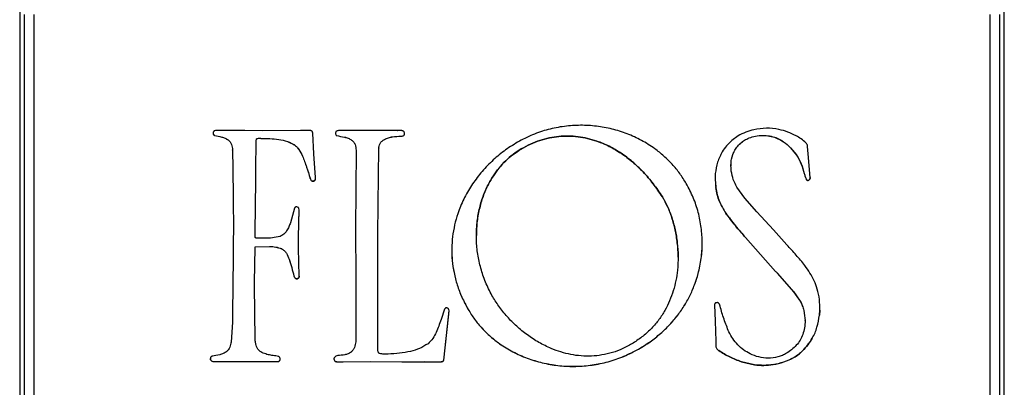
# Model space of a CAD drawing. Header units: millimetres. Extents: x 224 to 956, y 38 to 794.
# Tile 89 of 131: x 858 to 889, y 376 to 387. Entities that reach past the tile are written whole.
import ezdxf

# ---------------------------------------------------------------- set-up
doc = ezdxf.new("R2010")
doc.units = ezdxf.units.MM

msp = doc.modelspace()

# ---------------------------------------------------------------- linework, layer by layer
at = {"color": 179, "linetype": 'Continuous', "lineweight": 25}
for p, q in [((858.435, 408.299), (858.435, 381.352)), ((888.835, 381.352), (888.835, 408.299)), ((858.584, 370.803), (858.584, 387.347)), ((858.884, 370.798), (858.884, 387.342)), ((888.387, 387.342), (888.387, 370.798)), ((888.687, 387.347), (888.687, 370.803)), ((865.383, 383.765), (864.499, 383.768)), ((865.932, 383.762), (865.383, 383.765)), ((867.11, 383.765), (865.932, 383.762)), ((867.415, 383.768), (867.11, 383.765)), ((867.487, 383.684), (867.48, 383.715)), ((867.517, 383.052), (867.487, 383.684)), ((870.097, 383.763), (868.305, 383.771)), ((864.456, 383.611), (864.456, 383.612)), ((864.871, 383.477), (864.871, 383.478)), ((865.725, 382.548), (865.74, 383.452)), ((865.725, 382.546), (865.74, 383.45)), ((865.74, 383.452), (865.745, 383.505)), ((865.74, 383.45), (865.745, 383.503)), ((865.74, 383.45), (865.74, 383.452)), ((865.745, 383.503), (865.745, 383.505)), ((865.805, 383.527), (865.805, 383.528)), ((866.883, 383.346), (866.883, 383.348)), ((868.217, 383.611), (868.217, 383.612)), ((868.684, 383.469), (868.684, 383.471)), ((869.56, 383.367), (869.56, 383.369)), ((869.7, 383.493), (869.7, 383.495)), ((870.212, 383.59), (870.212, 383.592)), ((870.311, 383.634), (870.311, 383.636)), ((880.614, 383.601), (880.419, 383.462)), ((880.956, 383.537), (880.956, 383.539)), ((881.785, 383.545), (881.785, 383.547)), ((865.008, 383.165), (865.008, 383.167)), ((865.008, 383.167), (865.018, 382.582)), ((865.008, 383.165), (865.018, 382.581)), ((867.567, 382.313), (867.517, 383.052)), ((868.821, 383.16), (868.806, 380.73)), ((869.51, 382.38), (869.52, 383.201)), ((869.51, 382.379), (869.52, 383.199)), ((869.52, 383.199), (869.52, 383.201)), ((869.521, 383.229), (869.521, 383.227)), ((873.921, 383.197), (873.921, 383.199)), ((880.498, 383.122), (880.498, 383.124)), ((882.238, 383.236), (882.238, 383.238)), ((882.238, 383.238), (882.423, 383.012)), ((882.238, 383.236), (882.423, 383.011)), ((882.783, 383.045), (882.76, 383.274)), ((882.844, 382.316), (882.783, 383.045)), ((867.168, 382.976), (867.168, 382.978)), ((882.423, 383.011), (882.423, 383.012)), ((865.018, 382.581), (865.018, 382.582)), ((865.018, 382.582), (865.026, 381.715)), ((865.018, 382.581), (865.026, 381.713)), ((865.722, 382.226), (865.725, 382.548)), ((865.722, 382.224), (865.725, 382.546)), ((865.725, 382.546), (865.725, 382.548)), ((880.393, 382.675), (880.393, 382.674)), ((882.661, 382.441), (882.661, 382.443)), ((865.702, 380.63), (865.722, 382.226)), ((865.702, 380.628), (865.722, 382.224)), ((865.722, 382.224), (865.722, 382.226)), ((867.402, 382.292), (867.402, 382.294)), ((867.455, 382.213), (867.455, 382.211)), ((867.54, 382.219), (867.54, 382.221)), ((869.49, 380.57), (869.51, 382.38)), ((869.49, 380.568), (869.51, 382.379)), ((869.51, 382.379), (869.51, 382.38)), ((882.727, 382.251), (882.727, 382.25)), ((882.783, 382.227), (882.783, 382.225)), ((879.93, 382.009), (879.93, 382.008)), ((880.827, 381.678), (880.581, 382.021)), ((865.026, 381.713), (865.026, 381.715)), ((865.026, 381.715), (865.031, 381.516)), ((865.026, 381.713), (865.031, 381.514)), ((878.277, 381.718), (878.277, 381.717)), ((880.044, 381.577), (880.044, 381.578)), ((881.199, 381.26), (880.827, 381.678)), ((858.435, 381.352), (858.445, 370.522)), ((865.031, 381.514), (865.031, 381.516)), ((865.031, 381.516), (865.033, 380.84)), ((865.031, 381.514), (865.033, 380.838)), ((866.921, 381.372), (866.793, 380.921)), ((867.048, 380.475), (867.068, 381.327)), ((867.048, 380.473), (867.068, 381.325)), ((867.068, 381.325), (867.058, 381.365)), ((880.237, 381.217), (880.237, 381.215)), ((881.704, 380.704), (881.199, 381.26)), ((888.825, 370.522), (888.835, 381.352)), ((865.033, 380.838), (865.029, 380.227)), ((865.033, 380.838), (865.033, 380.84)), ((865.702, 380.628), (865.702, 380.63)), ((865.705, 380.474), (865.702, 380.628)), ((868.806, 380.732), (868.809, 379.21)), ((868.806, 380.73), (868.806, 380.732)), ((868.806, 380.73), (868.809, 379.208)), ((882.124, 380.238), (881.704, 380.704)), ((867.045, 380.134), (867.048, 380.475)), ((867.045, 380.133), (867.048, 380.473)), ((867.048, 380.473), (867.048, 380.475)), ((869.488, 379.669), (869.49, 380.568)), ((869.49, 380.568), (869.49, 380.57)), ((872.535, 380.53), (872.535, 380.528)), ((880.848, 380.462), (880.848, 380.464)), ((880.848, 380.464), (881.772, 379.418)), ((880.848, 380.462), (881.772, 379.417)), ((865.029, 380.227), (865.026, 379.86)), ((865.685, 379.076), (865.702, 380.153)), ((865.685, 379.074), (865.702, 380.151)), ((865.702, 380.151), (865.702, 380.153)), ((865.72, 380.182), (866.152, 380.192)), ((865.72, 380.18), (866.152, 380.19)), ((865.72, 380.18), (865.72, 380.182)), ((866.152, 380.19), (866.152, 380.192)), ((866.519, 380.12), (866.519, 380.122)), ((867.045, 380.133), (867.045, 380.134)), ((867.065, 379.271), (867.045, 380.133)), ((865.026, 379.86), (865.006, 378.123)), ((866.756, 379.794), (866.756, 379.796)), ((878.764, 379.858), (878.764, 379.86)), ((869.488, 378.058), (869.488, 379.669)), ((881.772, 379.417), (881.772, 379.418)), ((866.903, 379.277), (866.903, 379.276)), ((866.938, 379.215), (866.938, 379.213)), ((867.011, 379.197), (867.011, 379.195)), ((868.809, 379.208), (868.809, 379.21)), ((868.809, 379.21), (868.811, 377.252)), ((868.809, 379.208), (868.811, 377.25)), ((881.833, 379.356), (881.833, 379.358)), ((881.833, 379.358), (882.329, 378.796)), ((881.833, 379.356), (882.329, 378.794)), ((865.685, 379.074), (865.685, 379.076)), ((865.685, 379.024), (865.685, 379.074)), ((865.693, 378.115), (865.685, 379.024)), ((882.329, 378.794), (882.329, 378.796)), ((882.329, 378.796), (882.535, 378.501)), ((882.329, 378.794), (882.535, 378.499)), ((882.535, 378.499), (882.535, 378.501)), ((871.552, 378.253), (871.445, 377.934)), ((871.674, 378.014), (871.695, 378.211)), ((871.674, 378.012), (871.695, 378.209)), ((871.695, 378.209), (871.685, 378.248)), ((872.281, 378.248), (872.281, 378.25)), ((879.887, 378.386), (879.905, 377.886)), ((879.887, 378.385), (879.905, 377.885)), ((883.14, 378.224), (883.128, 378.07)), ((883.128, 378.068), (883.14, 378.222)), ((883.14, 378.222), (883.14, 378.224)), ((865.006, 378.123), (865.001, 377.85)), ((865.705, 377.358), (865.693, 378.115)), ((869.493, 377.111), (869.488, 378.058)), ((871.53, 376.686), (871.674, 378.014)), ((871.53, 376.684), (871.674, 378.012)), ((871.674, 378.012), (871.674, 378.014)), ((879.905, 377.885), (879.905, 377.886)), ((879.905, 377.886), (879.925, 377.272)), ((879.905, 377.885), (879.925, 377.27)), ((882.687, 377.9), (882.687, 377.902)), ((883.128, 378.07), (883.128, 378.068)), ((865.001, 377.85), (864.966, 377.242)), ((879.925, 377.272), (879.927, 377.112)), ((879.925, 377.27), (879.925, 377.272)), ((879.925, 377.27), (879.927, 377.111)), ((882.905, 377.358), (882.905, 377.36)), ((868.811, 377.25), (868.811, 377.252)), ((877.496, 376.998), (877.496, 376.996)), ((879.927, 377.111), (879.927, 377.112)), ((880.022, 376.976), (880.022, 376.975)), ((882.604, 376.968), (882.604, 376.967)), ((864.33, 376.689), (864.33, 376.691)), ((866.466, 376.673), (866.466, 376.675)), ((868.137, 376.729), (868.142, 376.691)), ((868.142, 376.689), (868.142, 376.691)), ((871.53, 376.684), (871.53, 376.686)), ((882.342, 376.766), (882.342, 376.765)), ((864.494, 376.639), (865.363, 376.641)), ((864.494, 376.637), (865.363, 376.64)), ((864.494, 376.637), (864.494, 376.639)), ((865.363, 376.641), (866.392, 376.639)), ((865.363, 376.64), (865.363, 376.641)), ((865.363, 376.64), (866.392, 376.637)), ((866.392, 376.637), (866.392, 376.639)), ((868.192, 376.637), (868.192, 376.639)), ((868.424, 376.633), (869.266, 376.639)), ((868.424, 376.632), (869.266, 376.637)), ((868.424, 376.632), (868.424, 376.633)), ((869.266, 376.639), (870.239, 376.631)), ((869.266, 376.637), (869.266, 376.639)), ((869.266, 376.637), (870.239, 376.629)), ((870.239, 376.631), (870.943, 376.636)), ((870.239, 376.629), (870.943, 376.634)), ((870.239, 376.629), (870.239, 376.631)), ((870.943, 376.636), (871.427, 376.633)), ((870.943, 376.634), (870.943, 376.636)), ((870.943, 376.634), (871.427, 376.632)), ((871.427, 376.632), (871.427, 376.633)), ((881.124, 376.538), (880.718, 376.633)), ((880.718, 376.633), (880.718, 376.632)), ((880.718, 376.632), (881.124, 376.536)), ((881.124, 376.538), (881.124, 376.536)), ((881.701, 376.544), (881.701, 376.546))]:
    msp.add_line(p, q, dxfattribs=at)
for points, knots in [([(864.419, 383.731), (864.415, 383.721), (864.407, 383.701), (864.409, 383.679), (864.409, 383.668)], [0, 0, 0, 0, 0.499993, 1, 1, 1, 1]), ([(864.456, 383.612), (864.451, 383.616), (864.44, 383.622), (864.426, 383.635), (864.415, 383.651), (864.411, 383.664), (864.409, 383.67)], [0, 0, 0, 0, 0.250024, 0.500033, 0.750009, 1, 1, 1, 1]), ([(864.409, 383.668), (864.411, 383.662), (864.415, 383.65), (864.426, 383.634), (864.44, 383.62), (864.451, 383.614), (864.456, 383.611)], [0, 0, 0, 0, 0.249988, 0.499999, 0.750006, 1, 1, 1, 1]), ([(864.499, 383.768), (864.484, 383.766), (864.461, 383.763), (864.437, 383.752), (864.426, 383.742), (864.421, 383.735), (864.419, 383.731)], [0, 0, 0, 0, 0.495853, 0.735849, 0.861783, 1, 1, 1, 1]), ([(867.48, 383.715), (867.476, 383.722), (867.47, 383.735), (867.454, 383.75), (867.436, 383.762), (867.422, 383.766), (867.415, 383.768)], [0, 0, 0, 0, 0.249999, 0.499998, 0.749993, 1, 1, 1, 1]), ([(868.212, 383.744), (868.208, 383.74), (868.199, 383.733), (868.189, 383.711), (868.186, 383.68), (868.19, 383.649), (868.202, 383.625), (868.212, 383.615), (868.217, 383.611)], [0, 0, 0, 0, 0.115211, 0.2302989, 0.4685616, 0.7292777, 0.8610394, 1, 1, 1, 1]), ([(868.187, 383.683), (868.188, 383.67), (868.19, 383.65), (868.203, 383.627), (868.212, 383.617), (868.217, 383.612)], [0, 0, 0, 0, 0.490609, 0.738531, 1, 1, 1, 1]), ([(868.305, 383.771), (868.288, 383.769), (868.256, 383.765), (868.227, 383.751), (868.212, 383.744)], [0, 0, 0, 0, 0.500006, 1, 1, 1, 1]), ([(870.129, 383.765), (870.126, 383.765), (870.121, 383.765), (870.114, 383.763), (870.106, 383.762), (870.101, 383.763), (870.097, 383.763)], [0, 0, 0, 0, 0.319575, 0.487953, 0.661972, 1, 1, 1, 1]), ([(870.309, 383.713), (870.305, 383.72), (870.296, 383.735), (870.275, 383.751), (870.253, 383.76), (870.204, 383.768), (870.162, 383.766), (870.129, 383.765)], [0, 0, 0, 0, 0.1363822, 0.2586339, 0.3783828, 0.5014295, 1, 1, 1, 1]), ([(870.311, 383.634), (870.314, 383.641), (870.319, 383.653), (870.319, 383.68), (870.313, 383.7), (870.309, 383.713)], [0, 0, 0, 0, 0.247991, 0.502134, 1, 1, 1, 1]), ([(870.311, 383.636), (870.314, 383.642), (870.319, 383.654), (870.318, 383.666), (870.318, 383.671)], [0, 0, 0, 0, 0.550629, 1, 1, 1, 1]), ([(879.017, 382.131), (878.952, 382.236), (878.822, 382.445), (878.587, 382.728), (878.328, 382.984), (878.012, 383.236), (877.635, 383.472), (877.192, 383.674), (876.726, 383.821), (876.242, 383.91), (875.747, 383.938), (875.248, 383.905), (874.752, 383.807), (874.263, 383.647), (873.958, 383.486), (873.804, 383.405)], [0, 0, 0, 0, 0.062326, 0.123956, 0.185191, 0.24626, 0.327687, 0.409377, 0.491481, 0.574092, 0.657289, 0.741196, 0.826026, 0.912123, 1, 1, 1, 1]), ([(881.103, 383.79), (881.018, 383.768), (880.847, 383.726), (880.692, 383.642), (880.614, 383.601)], [0, 0, 0, 0, 0.499999, 1, 1, 1, 1]), ([(881.876, 383.8), (881.747, 383.82), (881.489, 383.861), (881.232, 383.814), (881.103, 383.79)], [0, 0, 0, 0, 0.5, 1, 1, 1, 1]), ([(882.405, 383.603), (882.321, 383.645), (882.151, 383.729), (881.968, 383.776), (881.876, 383.8)], [0, 0, 0, 0, 0.499999, 1, 1, 1, 1]), ([(864.456, 383.612), (864.529, 383.599), (864.637, 383.58), (864.777, 383.536), (864.84, 383.498), (864.871, 383.478)], [0, 0, 0, 0, 0.502169, 0.749742, 1, 1, 1, 1]), ([(864.456, 383.611), (864.529, 383.598), (864.637, 383.578), (864.777, 383.534), (864.84, 383.496), (864.871, 383.477)], [0, 0, 0, 0, 0.502169, 0.749743, 1, 1, 1, 1]), ([(864.871, 383.478), (864.893, 383.459), (864.938, 383.42), (864.988, 383.311), (865, 383.225), (865.008, 383.167)], [0, 0, 0, 0, 0.25438, 0.499673, 1, 1, 1, 1]), ([(864.871, 383.477), (864.893, 383.457), (864.938, 383.418), (864.988, 383.31), (865, 383.223), (865.008, 383.165)], [0, 0, 0, 0, 0.254378, 0.499678, 1, 1, 1, 1]), ([(865.745, 383.505), (865.746, 383.507), (865.749, 383.512), (865.758, 383.52), (865.777, 383.525), (865.793, 383.527), (865.805, 383.528)], [0, 0, 0, 0, 0.131368, 0.251837, 0.496024, 1, 1, 1, 1]), ([(865.745, 383.503), (865.746, 383.506), (865.749, 383.511), (865.758, 383.518), (865.777, 383.524), (865.793, 383.525), (865.805, 383.527)], [0, 0, 0, 0, 0.131411, 0.251842, 0.496025, 1, 1, 1, 1]), ([(865.805, 383.528), (865.899, 383.527), (866.086, 383.523), (866.364, 383.507), (866.638, 383.463), (866.802, 383.386), (866.883, 383.348)], [0, 0, 0, 0, 0.254949, 0.509168, 0.757006, 1, 1, 1, 1]), ([(865.805, 383.527), (865.899, 383.525), (866.086, 383.521), (866.364, 383.505), (866.638, 383.462), (866.802, 383.384), (866.883, 383.346)], [0, 0, 0, 0, 0.254949, 0.509168, 0.757007, 1, 1, 1, 1]), ([(866.883, 383.348), (866.916, 383.325), (866.981, 383.28), (867.081, 383.155), (867.133, 383.049), (867.168, 382.978)], [0, 0, 0, 0, 0.249297, 0.501679, 1, 1, 1, 1]), ([(866.883, 383.346), (866.916, 383.323), (866.981, 383.278), (867.081, 383.153), (867.133, 383.047), (867.168, 382.976)], [0, 0, 0, 0, 0.249296, 0.501682, 1, 1, 1, 1]), ([(868.217, 383.612), (868.298, 383.596), (868.418, 383.571), (868.581, 383.54), (868.65, 383.494), (868.684, 383.471)], [0, 0, 0, 0, 0.501464, 0.750926, 1, 1, 1, 1]), ([(868.217, 383.611), (868.298, 383.594), (868.418, 383.569), (868.581, 383.538), (868.65, 383.492), (868.684, 383.469)], [0, 0, 0, 0, 0.501462, 0.750923, 1, 1, 1, 1]), ([(868.684, 383.471), (868.708, 383.452), (868.753, 383.415), (868.805, 383.307), (868.815, 383.22), (868.821, 383.162)], [0, 0, 0, 0, 0.256021, 0.499282, 1, 1, 1, 1]), ([(868.684, 383.469), (868.708, 383.45), (868.753, 383.413), (868.805, 383.305), (868.815, 383.218), (868.821, 383.16)], [0, 0, 0, 0, 0.256015, 0.499288, 1, 1, 1, 1]), ([(869.52, 383.199), (869.522, 383.229), (869.526, 383.287), (869.549, 383.341), (869.56, 383.367)], [0, 0, 0, 0, 0.50947, 1, 1, 1, 1]), ([(869.524, 383.228), (869.525, 383.249), (869.529, 383.297), (869.548, 383.342), (869.56, 383.369)], [0, 0, 0, 0, 0.416573, 1, 1, 1, 1]), ([(869.56, 383.369), (869.58, 383.395), (869.619, 383.446), (869.674, 383.479), (869.7, 383.495)], [0, 0, 0, 0, 0.516144, 1, 1, 1, 1]), ([(869.56, 383.367), (869.58, 383.393), (869.619, 383.444), (869.674, 383.477), (869.7, 383.493)], [0, 0, 0, 0, 0.516151, 1, 1, 1, 1]), ([(869.7, 383.495), (869.739, 383.512), (869.818, 383.548), (869.99, 383.586), (870.123, 383.589), (870.212, 383.592)], [0, 0, 0, 0, 0.244904, 0.492445, 1, 1, 1, 1]), ([(869.7, 383.493), (869.739, 383.511), (869.818, 383.547), (869.99, 383.584), (870.123, 383.588), (870.212, 383.59)], [0, 0, 0, 0, 0.244904, 0.492444, 1, 1, 1, 1]), ([(870.212, 383.592), (870.231, 383.593), (870.259, 383.596), (870.289, 383.61), (870.303, 383.623), (870.309, 383.632), (870.311, 383.636)], [0, 0, 0, 0, 0.493183, 0.732743, 0.859733, 1, 1, 1, 1]), ([(870.212, 383.59), (870.231, 383.592), (870.259, 383.594), (870.289, 383.608), (870.303, 383.621), (870.309, 383.63), (870.311, 383.634)], [0, 0, 0, 0, 0.493187, 0.732766, 0.859759, 1, 1, 1, 1]), ([(873.804, 383.405), (873.663, 383.318), (873.383, 383.143), (873.006, 382.823), (872.668, 382.467), (872.377, 382.075), (872.137, 381.653), (871.968, 381.242), (871.858, 380.854), (871.794, 380.494), (871.769, 380.127), (871.783, 379.753), (871.839, 379.375), (871.94, 378.996), (872.083, 378.615), (872.214, 378.372), (872.281, 378.248)], [0, 0, 0, 0, 0.082781, 0.164991, 0.246654, 0.327807, 0.40854, 0.489041, 0.549477, 0.610176, 0.671408, 0.733516, 0.796916, 0.862091, 0.929588, 1, 1, 1, 1]), ([(878.277, 381.718), (878.185, 381.857), (878.005, 382.127), (877.693, 382.49), (877.362, 382.806), (877.01, 383.071), (876.643, 383.286), (876.294, 383.434), (875.97, 383.528), (875.676, 383.581), (875.379, 383.602), (875.082, 383.591), (874.786, 383.545), (874.491, 383.466), (874.2, 383.353), (874.015, 383.251), (873.921, 383.199)], [0, 0, 0, 0, 0.097095, 0.189999, 0.279044, 0.364605, 0.447128, 0.527147, 0.585922, 0.643971, 0.701656, 0.759382, 0.817592, 0.876761, 0.937392, 1, 1, 1, 1]), ([(873.921, 383.197), (874.015, 383.249), (874.2, 383.351), (874.491, 383.464), (874.786, 383.544), (875.082, 383.589), (875.379, 383.601), (875.676, 383.58), (875.97, 383.526), (876.294, 383.432), (876.643, 383.284), (877.01, 383.069), (877.362, 382.804), (877.693, 382.488), (878.005, 382.126), (878.185, 381.855), (878.277, 381.717)], [0, 0, 0, 0, 0.062607, 0.123238, 0.182408, 0.240618, 0.298344, 0.356029, 0.414078, 0.472853, 0.552872, 0.635395, 0.720956, 0.810001, 0.902905, 1, 1, 1, 1]), ([(880.419, 383.462), (880.363, 383.409), (880.254, 383.302), (880.169, 383.175), (880.128, 383.111)], [0, 0, 0, 0, 0.504492, 1, 1, 1, 1]), ([(880.498, 383.124), (880.524, 383.169), (880.577, 383.26), (880.687, 383.376), (880.812, 383.473), (880.908, 383.517), (880.956, 383.539)], [0, 0, 0, 0, 0.250003, 0.500003, 0.75, 1, 1, 1, 1]), ([(880.498, 383.122), (880.524, 383.168), (880.577, 383.259), (880.687, 383.374), (880.812, 383.471), (880.908, 383.515), (880.956, 383.537)], [0, 0, 0, 0, 0.249999, 0.5, 0.750002, 1, 1, 1, 1]), ([(880.956, 383.539), (881.022, 383.56), (881.156, 383.604), (881.37, 383.62), (881.584, 383.609), (881.719, 383.567), (881.785, 383.547)], [0, 0, 0, 0, 0.243712, 0.499378, 0.755275, 1, 1, 1, 1]), ([(880.956, 383.537), (881.022, 383.558), (881.156, 383.602), (881.37, 383.619), (881.584, 383.607), (881.719, 383.565), (881.785, 383.545)], [0, 0, 0, 0, 0.243712, 0.499378, 0.755274, 1, 1, 1, 1]), ([(881.785, 383.547), (881.867, 383.508), (882.033, 383.428), (882.169, 383.302), (882.238, 383.238)], [0, 0, 0, 0, 0.488074, 1, 1, 1, 1]), ([(881.785, 383.545), (881.867, 383.506), (882.033, 383.427), (882.169, 383.301), (882.238, 383.236)], [0, 0, 0, 0, 0.488074, 1, 1, 1, 1]), ([(882.71, 383.391), (882.662, 383.432), (882.569, 383.514), (882.459, 383.574), (882.405, 383.603)], [0, 0, 0, 0, 0.504131, 1, 1, 1, 1]), ([(882.76, 383.274), (882.756, 383.295), (882.751, 383.326), (882.733, 383.367), (882.718, 383.382), (882.71, 383.391)], [0, 0, 0, 0, 0.493799, 0.739902, 1, 1, 1, 1]), ([(873.017, 378.681), (872.947, 378.816), (872.809, 379.085), (872.666, 379.513), (872.572, 379.946), (872.53, 380.381), (872.538, 380.811), (872.595, 381.231), (872.7, 381.635), (872.852, 382.017), (873.035, 382.342), (873.233, 382.613), (873.438, 382.835), (873.666, 383.034), (873.836, 383.143), (873.921, 383.197)], [0, 0, 0, 0, 0.090052, 0.178558, 0.265722, 0.351625, 0.43627, 0.519627, 0.601682, 0.682488, 0.762225, 0.821558, 0.880732, 0.940072, 1, 1, 1, 1]), ([(873.921, 383.199), (873.836, 383.145), (873.666, 383.036), (873.438, 382.836), (873.233, 382.615), (873.035, 382.344), (872.852, 382.019), (872.699, 381.637), (872.596, 381.233), (872.54, 380.861), (872.541, 380.625), (872.541, 380.53)], [0, 0, 0, 0, 0.096687, 0.192426, 0.287895, 0.383622, 0.512269, 0.64264, 0.775026, 0.909514, 1, 1, 1, 1]), ([(880.128, 383.111), (880.074, 383.006), (879.965, 382.794), (879.93, 382.558), (879.912, 382.439)], [0, 0, 0, 0, 0.495518, 1, 1, 1, 1]), ([(880.399, 382.54), (880.396, 382.642), (880.391, 382.794), (880.434, 382.99), (880.477, 383.079), (880.498, 383.122)], [0, 0, 0, 0, 0.510062, 0.759069, 1, 1, 1, 1]), ([(880.402, 382.675), (880.401, 382.732), (880.399, 382.84), (880.435, 382.992), (880.477, 383.08), (880.498, 383.124)], [0, 0, 0, 0, 0.368907, 0.689659, 1, 1, 1, 1]), ([(867.168, 382.978), (867.211, 382.866), (867.299, 382.641), (867.368, 382.41), (867.402, 382.294)], [0, 0, 0, 0, 0.497741, 1, 1, 1, 1]), ([(867.168, 382.976), (867.211, 382.864), (867.299, 382.64), (867.368, 382.408), (867.402, 382.292)], [0, 0, 0, 0, 0.497743, 1, 1, 1, 1]), ([(882.423, 383.012), (882.474, 382.922), (882.576, 382.741), (882.633, 382.542), (882.661, 382.443)], [0, 0, 0, 0, 0.502199, 1, 1, 1, 1]), ([(882.423, 383.011), (882.474, 382.92), (882.576, 382.739), (882.633, 382.54), (882.661, 382.441)], [0, 0, 0, 0, 0.502199, 1, 1, 1, 1]), ([(879.912, 382.439), (879.91, 382.366), (879.906, 382.222), (879.922, 382.079), (879.93, 382.008)], [0, 0, 0, 0, 0.504198, 1, 1, 1, 1]), ([(880.407, 382.513), (880.407, 382.514), (880.407, 382.515), (880.406, 382.518), (880.404, 382.523), (880.4, 382.526), (880.396, 382.53), (880.395, 382.533), (880.395, 382.534), (880.396, 382.537), (880.397, 382.539), (880.399, 382.54)], [0, 0, 0, 0, 0.07475, 0.143169, 0.273402, 0.534089, 0.701185, 0.748862, 0.796391, 0.849889, 1, 1, 1, 1]), ([(880.581, 382.021), (880.54, 382.098), (880.456, 382.253), (880.423, 382.426), (880.407, 382.513)], [0, 0, 0, 0, 0.498088, 1, 1, 1, 1]), ([(882.661, 382.443), (882.669, 382.409), (882.685, 382.344), (882.713, 382.282), (882.727, 382.251)], [0, 0, 0, 0, 0.504704, 1, 1, 1, 1]), ([(882.661, 382.441), (882.669, 382.408), (882.685, 382.342), (882.713, 382.28), (882.727, 382.25)], [0, 0, 0, 0, 0.504696, 1, 1, 1, 1]), ([(867.402, 382.294), (867.407, 382.278), (867.415, 382.254), (867.431, 382.23), (867.443, 382.218), (867.451, 382.215), (867.455, 382.213)], [0, 0, 0, 0, 0.497596, 0.748024, 0.872186, 1, 1, 1, 1]), ([(867.402, 382.292), (867.407, 382.276), (867.415, 382.252), (867.431, 382.228), (867.443, 382.216), (867.451, 382.213), (867.455, 382.211)], [0, 0, 0, 0, 0.497592, 0.74805, 0.872186, 1, 1, 1, 1]), ([(867.54, 382.221), (867.533, 382.217), (867.52, 382.209), (867.498, 382.205), (867.476, 382.205), (867.462, 382.21), (867.455, 382.213)], [0, 0, 0, 0, 0.250002, 0.500001, 0.750007, 1, 1, 1, 1]), ([(867.455, 382.211), (867.462, 382.208), (867.476, 382.204), (867.498, 382.203), (867.52, 382.208), (867.533, 382.215), (867.54, 382.219)], [0, 0, 0, 0, 0.250001, 0.500004, 0.750001, 1, 1, 1, 1]), ([(867.54, 382.221), (867.545, 382.227), (867.557, 382.239), (867.567, 382.272), (867.567, 382.298), (867.567, 382.315)], [0, 0, 0, 0, 0.247401, 0.484562, 1, 1, 1, 1]), ([(867.54, 382.219), (867.545, 382.225), (867.557, 382.237), (867.567, 382.27), (867.567, 382.296), (867.567, 382.313)], [0, 0, 0, 0, 0.247411, 0.484581, 1, 1, 1, 1]), ([(877.496, 376.996), (877.618, 377.068), (877.857, 377.21), (878.183, 377.462), (878.474, 377.735), (878.728, 378.028), (878.946, 378.338), (879.129, 378.663), (879.276, 379), (879.4, 379.385), (879.486, 379.818), (879.517, 380.296), (879.487, 380.774), (879.394, 381.244), (879.243, 381.703), (879.092, 381.988), (879.017, 382.131)], [0, 0, 0, 0, 0.071139, 0.139713, 0.206155, 0.270856, 0.33416, 0.39637, 0.457739, 0.518487, 0.598798, 0.678679, 0.758433, 0.838353, 0.918749, 1, 1, 1, 1]), ([(879.911, 382.308), (879.911, 382.28), (879.909, 382.18), (879.921, 382.08), (879.93, 382.009)], [0, 0, 0, 0, 0.285332, 1, 1, 1, 1]), ([(882.783, 382.227), (882.778, 382.227), (882.767, 382.227), (882.752, 382.231), (882.738, 382.239), (882.731, 382.247), (882.727, 382.251)], [0, 0, 0, 0, 0.250003, 0.499995, 0.749991, 1, 1, 1, 1]), ([(882.727, 382.25), (882.731, 382.246), (882.738, 382.238), (882.752, 382.23), (882.767, 382.225), (882.778, 382.225), (882.783, 382.225)], [0, 0, 0, 0, 0.250009, 0.500005, 0.749997, 1, 1, 1, 1]), ([(882.844, 382.318), (882.842, 382.308), (882.84, 382.289), (882.827, 382.263), (882.808, 382.241), (882.792, 382.232), (882.783, 382.227)], [0, 0, 0, 0, 0.250008, 0.500012, 0.750007, 1, 1, 1, 1]), ([(882.783, 382.225), (882.792, 382.23), (882.808, 382.24), (882.827, 382.262), (882.84, 382.288), (882.842, 382.307), (882.844, 382.316)], [0, 0, 0, 0, 0.250001, 0.500004, 0.750016, 1, 1, 1, 1]), ([(880.044, 381.578), (880.018, 381.648), (879.965, 381.788), (879.942, 381.936), (879.93, 382.009)], [0, 0, 0, 0, 0.499996, 1, 1, 1, 1]), ([(879.93, 382.008), (879.942, 381.934), (879.965, 381.786), (880.018, 381.646), (880.044, 381.577)], [0, 0, 0, 0, 0.5, 1, 1, 1, 1]), ([(878.277, 381.717), (878.333, 381.619), (878.449, 381.415), (878.578, 381.074), (878.68, 380.7), (878.746, 380.3), (878.771, 379.883), (878.753, 379.493), (878.699, 379.138), (878.62, 378.821), (878.508, 378.511), (878.361, 378.212), (878.176, 377.927), (877.951, 377.661), (877.686, 377.415), (877.481, 377.279), (877.377, 377.209)], [0, 0, 0, 0, 0.066476, 0.138527, 0.215116, 0.295168, 0.377682, 0.46182, 0.525644, 0.589937, 0.654727, 0.720213, 0.786786, 0.855045, 0.925789, 1, 1, 1, 1]), ([(878.762, 379.86), (878.763, 379.869), (878.771, 380.018), (878.743, 380.302), (878.681, 380.702), (878.578, 381.075), (878.449, 381.417), (878.333, 381.621), (878.277, 381.718)], [0, 0, 0, 0, 0.014509, 0.229814, 0.438697, 0.638538, 0.826544, 1, 1, 1, 1]), ([(880.044, 381.578), (880.072, 381.516), (880.127, 381.39), (880.2, 381.275), (880.237, 381.217)], [0, 0, 0, 0, 0.497114, 1, 1, 1, 1]), ([(880.044, 381.577), (880.072, 381.514), (880.127, 381.389), (880.2, 381.273), (880.237, 381.215)], [0, 0, 0, 0, 0.4971096, 1, 1, 1, 1]), ([(866.993, 381.412), (866.986, 381.412), (866.971, 381.412), (866.95, 381.404), (866.932, 381.391), (866.924, 381.378), (866.921, 381.372)], [0, 0, 0, 0, 0.250002, 0.500005, 0.749998, 1, 1, 1, 1]), ([(867.058, 381.365), (867.054, 381.371), (867.047, 381.383), (867.025, 381.4), (867.006, 381.407), (866.993, 381.412)], [0, 0, 0, 0, 0.254764, 0.503961, 1, 1, 1, 1]), ([(880.848, 380.464), (880.741, 380.586), (880.527, 380.828), (880.334, 381.087), (880.237, 381.217)], [0, 0, 0, 0, 0.5000002, 1, 1, 1, 1]), ([(866.793, 380.921), (866.778, 380.879), (866.748, 380.792), (866.682, 380.672), (866.595, 380.563), (866.514, 380.521), (866.473, 380.5)], [0, 0, 0, 0, 0.2487912, 0.501948, 0.7506838, 1, 1, 1, 1]), ([(880.237, 381.215), (880.334, 381.085), (880.527, 380.827), (880.741, 380.584), (880.848, 380.462)], [0, 0, 0, 0, 0.4999998, 1, 1, 1, 1]), ([(865.74, 380.45), (865.732, 380.452), (865.721, 380.454), (865.711, 380.462), (865.706, 380.468), (865.705, 380.472), (865.705, 380.474)], [0, 0, 0, 0, 0.4967022, 0.7488639, 0.8717547, 1, 1, 1, 1]), ([(866.473, 380.5), (866.395, 380.482), (866.236, 380.447), (865.989, 380.444), (865.823, 380.448), (865.74, 380.45)], [0, 0, 0, 0, 0.324883, 0.660235, 1, 1, 1, 1]), ([(865.702, 380.153), (865.702, 380.156), (865.703, 380.162), (865.705, 380.17), (865.709, 380.175), (865.712, 380.178), (865.715, 380.18), (865.718, 380.181), (865.72, 380.182)], [0, 0, 0, 0, 0.26813, 0.518441, 0.637217, 0.754124, 0.873193, 1, 1, 1, 1]), ([(865.702, 380.151), (865.702, 380.154), (865.703, 380.16), (865.705, 380.168), (865.709, 380.173), (865.712, 380.176), (865.715, 380.179), (865.718, 380.179), (865.72, 380.18)], [0, 0, 0, 0, 0.268114, 0.518408, 0.637261, 0.75416, 0.873169, 1, 1, 1, 1]), ([(866.152, 380.192), (866.216, 380.189), (866.342, 380.182), (866.46, 380.142), (866.519, 380.122)], [0, 0, 0, 0, 0.510985, 1, 1, 1, 1]), ([(866.152, 380.19), (866.216, 380.187), (866.342, 380.181), (866.46, 380.14), (866.519, 380.12)], [0, 0, 0, 0, 0.510985, 1, 1, 1, 1]), ([(866.519, 380.122), (866.548, 380.104), (866.608, 380.069), (866.692, 379.956), (866.73, 379.86), (866.756, 379.796)], [0, 0, 0, 0, 0.2493302, 0.4983465, 1, 1, 1, 1]), ([(866.519, 380.12), (866.548, 380.102), (866.608, 380.067), (866.692, 379.955), (866.73, 379.859), (866.756, 379.794)], [0, 0, 0, 0, 0.24933, 0.498347, 1, 1, 1, 1]), ([(871.777, 380.076), (871.779, 379.97), (871.783, 379.737), (871.84, 379.377), (871.939, 378.998), (872.083, 378.617), (872.214, 378.374), (872.281, 378.25)], [0, 0, 0, 0, 0.1659054, 0.3643486, 0.568348, 0.7796108, 1, 1, 1, 1]), ([(877.496, 376.998), (877.618, 377.07), (877.857, 377.212), (878.183, 377.464), (878.474, 377.736), (878.728, 378.03), (878.946, 378.34), (879.129, 378.665), (879.276, 379.002), (879.401, 379.387), (879.481, 379.819), (879.517, 380.14), (879.507, 380.3), (879.507, 380.301)], [0, 0, 0, 0, 0.10474, 0.205704, 0.303528, 0.398789, 0.491995, 0.583587, 0.673945, 0.763384, 0.88163, 0.99924, 1, 1, 1, 1]), ([(883.062, 378.877), (883.032, 378.963), (882.972, 379.135), (882.836, 379.374), (882.652, 379.64), (882.41, 379.926), (882.22, 380.134), (882.124, 380.238)], [0, 0, 0, 0, 0.163631, 0.327348, 0.492998, 0.745494, 1, 1, 1, 1]), ([(866.756, 379.796), (866.782, 379.711), (866.835, 379.539), (866.88, 379.365), (866.903, 379.277)], [0, 0, 0, 0, 0.498221, 1, 1, 1, 1]), ([(866.756, 379.794), (866.782, 379.709), (866.835, 379.537), (866.88, 379.363), (866.903, 379.276)], [0, 0, 0, 0, 0.498221, 1, 1, 1, 1]), ([(881.772, 379.418), (881.784, 379.409), (881.801, 379.395), (881.821, 379.379), (881.829, 379.368), (881.832, 379.361), (881.833, 379.358)], [0, 0, 0, 0, 0.519137, 0.760129, 0.877542, 1, 1, 1, 1]), ([(881.772, 379.417), (881.784, 379.407), (881.801, 379.393), (881.821, 379.377), (881.829, 379.366), (881.832, 379.359), (881.833, 379.356)], [0, 0, 0, 0, 0.5191101, 0.7601293, 0.8775421, 1, 1, 1, 1]), ([(866.938, 379.215), (866.93, 379.224), (866.914, 379.242), (866.906, 379.266), (866.903, 379.277)], [0, 0, 0, 0, 0.500011, 1, 1, 1, 1]), ([(866.903, 379.276), (866.906, 379.264), (866.914, 379.24), (866.93, 379.222), (866.938, 379.213)], [0, 0, 0, 0, 0.499988, 1, 1, 1, 1]), ([(867.011, 379.197), (867.004, 379.195), (866.991, 379.192), (866.972, 379.195), (866.953, 379.202), (866.943, 379.211), (866.938, 379.215)], [0, 0, 0, 0, 0.249996, 0.499992, 0.750001, 1, 1, 1, 1]), ([(866.938, 379.213), (866.943, 379.209), (866.953, 379.2), (866.972, 379.193), (866.991, 379.191), (867.004, 379.193), (867.011, 379.195)], [0, 0, 0, 0, 0.250003, 0.499997, 0.750001, 1, 1, 1, 1]), ([(867.065, 379.273), (867.064, 379.265), (867.062, 379.248), (867.05, 379.226), (867.033, 379.208), (867.018, 379.2), (867.011, 379.197)], [0, 0, 0, 0, 0.2499954, 0.5000223, 0.7500134, 1, 1, 1, 1]), ([(867.011, 379.195), (867.018, 379.198), (867.033, 379.206), (867.05, 379.224), (867.062, 379.246), (867.064, 379.263), (867.065, 379.271)], [0, 0, 0, 0, 0.250009, 0.500004, 0.750001, 1, 1, 1, 1]), ([(883.14, 378.222), (883.14, 378.334), (883.14, 378.555), (883.088, 378.77), (883.062, 378.877)], [0, 0, 0, 0, 0.505971, 1, 1, 1, 1]), ([(877.377, 377.209), (877.272, 377.149), (877.066, 377.033), (876.74, 376.912), (876.415, 376.835), (876.09, 376.801), (875.769, 376.807), (875.453, 376.851), (875.145, 376.929), (874.812, 377.049), (874.463, 377.222), (874.106, 377.454), (873.778, 377.721), (873.484, 378.018), (873.225, 378.336), (873.085, 378.567), (873.017, 378.681)], [0, 0, 0, 0, 0.070497, 0.137627, 0.202349, 0.265491, 0.327725, 0.389551, 0.451303, 0.513163, 0.595855, 0.678635, 0.761071, 0.842567, 0.922441, 1, 1, 1, 1]), ([(882.535, 378.501), (882.558, 378.455), (882.604, 378.365), (882.66, 378.164), (882.676, 378.007), (882.687, 377.902)], [0, 0, 0, 0, 0.243188, 0.489572, 1, 1, 1, 1]), ([(882.535, 378.499), (882.558, 378.454), (882.604, 378.363), (882.66, 378.162), (882.676, 378.006), (882.687, 377.9)], [0, 0, 0, 0, 0.243189, 0.489575, 1, 1, 1, 1]), ([(871.61, 378.295), (871.604, 378.294), (871.592, 378.293), (871.576, 378.283), (871.562, 378.27), (871.556, 378.259), (871.552, 378.253)], [0, 0, 0, 0, 0.241298, 0.484151, 0.737721, 1, 1, 1, 1]), ([(871.685, 378.248), (871.68, 378.254), (871.672, 378.267), (871.654, 378.282), (871.633, 378.292), (871.617, 378.294), (871.61, 378.295)], [0, 0, 0, 0, 0.249987, 0.500008, 0.749997, 1, 1, 1, 1]), ([(872.281, 378.25), (872.346, 378.146), (872.474, 377.94), (872.708, 377.661), (872.967, 377.409), (873.282, 377.162), (873.66, 376.931), (874.103, 376.735), (874.57, 376.593), (875.054, 376.508), (875.55, 376.482), (876.049, 376.515), (876.546, 376.61), (877.035, 376.765), (877.341, 376.92), (877.496, 376.998)], [0, 0, 0, 0, 0.06193, 0.123155, 0.184022, 0.244799, 0.325992, 0.407657, 0.48994, 0.5729, 0.656554, 0.740937, 0.826144, 0.912379, 1, 1, 1, 1]), ([(872.281, 378.248), (872.346, 378.144), (872.474, 377.938), (872.708, 377.659), (872.967, 377.407), (873.282, 377.16), (873.66, 376.93), (874.103, 376.733), (874.57, 376.591), (875.054, 376.506), (875.55, 376.48), (876.049, 376.513), (876.546, 376.609), (877.035, 376.763), (877.341, 376.918), (877.496, 376.996)], [0, 0, 0, 0, 0.06193, 0.123155, 0.184022, 0.244799, 0.325992, 0.407657, 0.48994, 0.5729, 0.656555, 0.740937, 0.826144, 0.912379, 1, 1, 1, 1]), ([(879.927, 378.451), (879.922, 378.448), (879.91, 378.441), (879.895, 378.418), (879.89, 378.398), (879.887, 378.385)], [0, 0, 0, 0, 0.244225, 0.489267, 1, 1, 1, 1]), ([(880.001, 378.448), (879.998, 378.45), (879.993, 378.454), (879.982, 378.458), (879.959, 378.459), (879.94, 378.454), (879.927, 378.451)], [0, 0, 0, 0, 0.121122, 0.238701, 0.479918, 1, 1, 1, 1]), ([(880.062, 378.35), (880.056, 378.369), (880.048, 378.397), (880.03, 378.427), (880.015, 378.441), (880.006, 378.446), (880.001, 378.448)], [0, 0, 0, 0, 0.4903, 0.737736, 0.864704, 1, 1, 1, 1]), ([(880.333, 377.552), (880.28, 377.682), (880.174, 377.942), (880.099, 378.214), (880.062, 378.35)], [0, 0, 0, 0, 0.498112, 1, 1, 1, 1]), ([(871.445, 377.934), (871.398, 377.801), (871.328, 377.602), (871.198, 377.345), (871.095, 377.242), (871.043, 377.19)], [0, 0, 0, 0, 0.494848, 0.742753, 1, 1, 1, 1]), ([(882.687, 377.9), (882.684, 377.826), (882.678, 377.681), (882.633, 377.542), (882.61, 377.475)], [0, 0, 0, 0, 0.509997, 1, 1, 1, 1]), ([(882.905, 377.36), (882.935, 377.414), (882.996, 377.522), (883.074, 377.761), (883.106, 377.946), (883.128, 378.07)], [0, 0, 0, 0, 0.2487412, 0.4966439, 1, 1, 1, 1]), ([(882.905, 377.358), (882.935, 377.412), (882.996, 377.521), (883.074, 377.759), (883.106, 377.944), (883.128, 378.068)], [0, 0, 0, 0, 0.248741, 0.496644, 1, 1, 1, 1]), ([(865.737, 377.14), (865.727, 377.175), (865.708, 377.246), (865.706, 377.32), (865.705, 377.358)], [0, 0, 0, 0, 0.491872, 1, 1, 1, 1]), ([(880.987, 376.879), (880.918, 376.915), (880.778, 376.989), (880.602, 377.153), (880.447, 377.34), (880.371, 377.482), (880.333, 377.552)], [0, 0, 0, 0, 0.242156, 0.494699, 0.750559, 1, 1, 1, 1]), ([(882.61, 377.475), (882.586, 377.415), (882.538, 377.294), (882.416, 377.139), (882.275, 377.002), (882.167, 376.93), (882.114, 376.895)], [0, 0, 0, 0, 0.246824, 0.500231, 0.754604, 1, 1, 1, 1]), ([(882.905, 377.36), (882.861, 377.289), (882.775, 377.148), (882.661, 377.028), (882.604, 376.968)], [0, 0, 0, 0, 0.499999, 1, 1, 1, 1]), ([(882.604, 376.967), (882.661, 377.027), (882.775, 377.146), (882.861, 377.287), (882.905, 377.358)], [0, 0, 0, 0, 0.499995, 1, 1, 1, 1]), ([(864.966, 377.242), (864.953, 377.188), (864.934, 377.108), (864.883, 377.007), (864.845, 376.967), (864.826, 376.946)], [0, 0, 0, 0, 0.4984249, 0.746772, 1, 1, 1, 1]), ([(865.955, 376.899), (865.929, 376.91), (865.877, 376.933), (865.813, 376.99), (865.763, 377.059), (865.746, 377.113), (865.737, 377.14)], [0, 0, 0, 0, 0.25, 0.499997, 0.749998, 1, 1, 1, 1]), ([(868.811, 377.25), (868.802, 377.191), (868.787, 377.102), (868.73, 376.996), (868.689, 376.953), (868.669, 376.931)], [0, 0, 0, 0, 0.503203, 0.750123, 1, 1, 1, 1]), ([(869.553, 376.884), (869.543, 376.889), (869.525, 376.9), (869.507, 376.925), (869.497, 376.953), (869.492, 377.016), (869.492, 377.068), (869.493, 377.111)], [0, 0, 0, 0, 0.134876, 0.251642, 0.365595, 0.484822, 1, 1, 1, 1]), ([(871.043, 377.19), (870.958, 377.137), (870.79, 377.033), (870.599, 376.98), (870.504, 376.954)], [0, 0, 0, 0, 0.5035388, 1, 1, 1, 1]), ([(879.927, 377.112), (879.93, 377.098), (879.937, 377.07), (879.966, 377.021), (880, 376.994), (880.022, 376.976)], [0, 0, 0, 0, 0.254156, 0.502591, 1, 1, 1, 1]), ([(879.927, 377.111), (879.93, 377.097), (879.937, 377.069), (879.966, 377.019), (880, 376.993), (880.022, 376.975)], [0, 0, 0, 0, 0.2541352, 0.5025901, 1, 1, 1, 1]), ([(880.718, 376.633), (880.596, 376.679), (880.353, 376.772), (880.132, 376.908), (880.022, 376.976)], [0, 0, 0, 0, 0.4999985, 1, 1, 1, 1]), ([(880.022, 376.975), (880.132, 376.906), (880.353, 376.77), (880.596, 376.678), (880.718, 376.632)], [0, 0, 0, 0, 0.4999994, 1, 1, 1, 1]), ([(882.604, 376.968), (882.564, 376.93), (882.484, 376.853), (882.389, 376.795), (882.342, 376.766)], [0, 0, 0, 0, 0.499995, 1, 1, 1, 1]), ([(882.342, 376.765), (882.389, 376.793), (882.484, 376.851), (882.564, 376.928), (882.604, 376.967)], [0, 0, 0, 0, 0.4999978, 1, 1, 1, 1]), ([(864.334, 376.77), (864.331, 376.764), (864.325, 376.751), (864.322, 376.73), (864.323, 376.709), (864.327, 376.696), (864.33, 376.689)], [0, 0, 0, 0, 0.250017, 0.50002, 0.750024, 1, 1, 1, 1]), ([(864.33, 376.691), (864.327, 376.698), (864.323, 376.71), (864.323, 376.723), (864.323, 376.729)], [0, 0, 0, 0, 0.535606, 1, 1, 1, 1]), ([(864.33, 376.691), (864.334, 376.684), (864.342, 376.671), (864.366, 376.652), (864.417, 376.637), (864.463, 376.638), (864.494, 376.639)], [0, 0, 0, 0, 0.131269, 0.251525, 0.490335, 1, 1, 1, 1]), ([(864.33, 376.689), (864.334, 376.683), (864.342, 376.669), (864.366, 376.651), (864.417, 376.635), (864.463, 376.636), (864.494, 376.637)], [0, 0, 0, 0, 0.131284, 0.251539, 0.490339, 1, 1, 1, 1]), ([(864.377, 376.802), (864.368, 376.799), (864.355, 376.795), (864.342, 376.785), (864.336, 376.777), (864.335, 376.773), (864.334, 376.77)], [0, 0, 0, 0, 0.497464, 0.738987, 0.863964, 1, 1, 1, 1]), ([(864.826, 376.946), (864.792, 376.926), (864.724, 376.885), (864.573, 376.835), (864.455, 376.815), (864.377, 376.802)], [0, 0, 0, 0, 0.249505, 0.497897, 1, 1, 1, 1]), ([(866.424, 376.797), (866.371, 376.806), (866.265, 376.825), (866.105, 376.845), (866.005, 376.881), (865.955, 376.899)], [0, 0, 0, 0, 0.3357928, 0.6705971, 1, 1, 1, 1]), ([(866.392, 376.639), (866.405, 376.641), (866.426, 376.643), (866.453, 376.656), (866.461, 376.669), (866.466, 376.675)], [0, 0, 0, 0, 0.485478, 0.727122, 1, 1, 1, 1]), ([(866.392, 376.637), (866.405, 376.639), (866.426, 376.642), (866.453, 376.654), (866.461, 376.667), (866.466, 376.673)], [0, 0, 0, 0, 0.485477, 0.727096, 1, 1, 1, 1]), ([(866.471, 376.75), (866.469, 376.755), (866.465, 376.766), (866.454, 376.779), (866.44, 376.79), (866.429, 376.794), (866.424, 376.797)], [0, 0, 0, 0, 0.249969, 0.499988, 0.749998, 1, 1, 1, 1]), ([(866.466, 376.673), (866.468, 376.676), (866.472, 376.681), (866.476, 376.693), (866.478, 376.717), (866.474, 376.736), (866.471, 376.75)], [0, 0, 0, 0, 0.119072, 0.238277, 0.489052, 1, 1, 1, 1]), ([(866.466, 376.675), (866.468, 376.678), (866.472, 376.683), (866.476, 376.695), (866.477, 376.704), (866.477, 376.71)], [0, 0, 0, 0, 0.248924, 0.498214, 1, 1, 1, 1]), ([(868.15, 376.766), (868.146, 376.76), (868.139, 376.749), (868.135, 376.722), (868.139, 376.703), (868.142, 376.689)], [0, 0, 0, 0, 0.2460246, 0.4897017, 1, 1, 1, 1]), ([(868.142, 376.691), (868.148, 376.68), (868.157, 376.663), (868.175, 376.645), (868.187, 376.641), (868.192, 376.639)], [0, 0, 0, 0, 0.520081, 0.766471, 1, 1, 1, 1]), ([(868.142, 376.689), (868.148, 376.678), (868.157, 376.661), (868.175, 376.643), (868.187, 376.639), (868.192, 376.637)], [0, 0, 0, 0, 0.520064, 0.766478, 1, 1, 1, 1]), ([(868.255, 376.821), (868.236, 376.815), (868.207, 376.807), (868.17, 376.789), (868.157, 376.774), (868.15, 376.766)], [0, 0, 0, 0, 0.498268, 0.743798, 1, 1, 1, 1]), ([(868.669, 376.931), (868.638, 376.911), (868.578, 376.872), (868.435, 376.839), (868.327, 376.828), (868.255, 376.821)], [0, 0, 0, 0, 0.2502854, 0.4952044, 1, 1, 1, 1]), ([(869.81, 376.87), (869.766, 376.867), (869.68, 376.862), (869.595, 376.877), (869.553, 376.884)], [0, 0, 0, 0, 0.504679, 1, 1, 1, 1]), ([(870.504, 376.954), (870.391, 376.932), (870.161, 376.886), (869.928, 376.876), (869.81, 376.87)], [0, 0, 0, 0, 0.493457, 1, 1, 1, 1]), ([(871.427, 376.633), (871.448, 376.635), (871.474, 376.636), (871.502, 376.649), (871.514, 376.658), (871.524, 376.67), (871.528, 376.681), (871.53, 376.686)], [0, 0, 0, 0, 0.496998, 0.616589, 0.73578, 0.860605, 1, 1, 1, 1]), ([(871.427, 376.632), (871.448, 376.633), (871.474, 376.634), (871.502, 376.647), (871.514, 376.656), (871.524, 376.669), (871.528, 376.679), (871.53, 376.684)], [0, 0, 0, 0, 0.496999, 0.616588, 0.735779, 0.860579, 1, 1, 1, 1]), ([(881.546, 376.741), (881.448, 376.749), (881.254, 376.764), (881.075, 376.841), (880.987, 376.879)], [0, 0, 0, 0, 0.506755, 1, 1, 1, 1]), ([(882.114, 376.895), (882.071, 376.871), (881.985, 376.824), (881.796, 376.763), (881.646, 376.75), (881.546, 376.741)], [0, 0, 0, 0, 0.247166, 0.49507, 1, 1, 1, 1]), ([(881.701, 376.546), (881.813, 376.57), (882.035, 376.618), (882.24, 376.717), (882.342, 376.766)], [0, 0, 0, 0, 0.50296, 1, 1, 1, 1]), ([(881.701, 376.544), (881.813, 376.568), (882.035, 376.616), (882.24, 376.715), (882.342, 376.765)], [0, 0, 0, 0, 0.502958, 1, 1, 1, 1]), ([(868.192, 376.639), (868.231, 376.635), (868.308, 376.627), (868.385, 376.631), (868.424, 376.633)], [0, 0, 0, 0, 0.497, 1, 1, 1, 1]), ([(868.192, 376.637), (868.231, 376.633), (868.308, 376.625), (868.385, 376.63), (868.424, 376.632)], [0, 0, 0, 0, 0.497, 1, 1, 1, 1]), ([(881.701, 376.546), (881.605, 376.534), (881.413, 376.512), (881.22, 376.529), (881.124, 376.538)], [0, 0, 0, 0, 0.5, 1, 1, 1, 1]), ([(881.124, 376.536), (881.22, 376.527), (881.413, 376.51), (881.605, 376.533), (881.701, 376.544)], [0, 0, 0, 0, 0.5, 1, 1, 1, 1])]:
    msp.add_open_spline(points, degree=3, knots=knots, dxfattribs=at)

doc.saveas('drawing.dxf')
